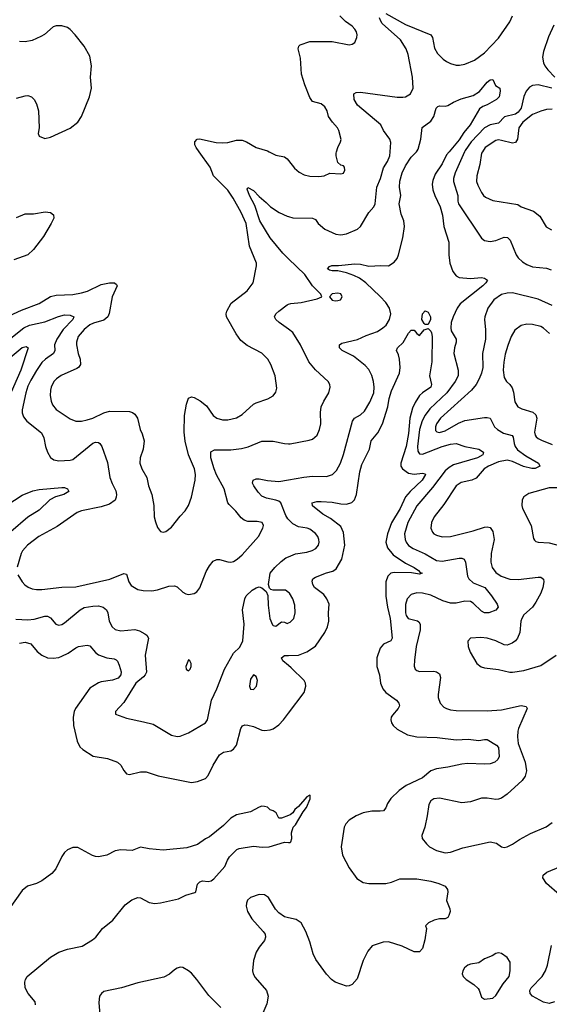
# Model space of a CAD drawing. Header units: inches. Extents: x 1245430 to 1420861, y 606325 to 671315.
# Tile 16 of 256: x 1258092 to 1261850, y 643953 to 650937. Entities that reach past the tile are written whole.
import ezdxf

# ---------------------------------------------------------------- set-up
doc = ezdxf.new("R2010")
doc.units = ezdxf.units.IN
doc.header["$MEASUREMENT"] = 0
for name, color, linetype in [('B2654', 7, 'Continuous'), ('B2655', 7, 'Continuous'), ('B2664', 7, 'Continuous'), ('B2665', 7, 'Continuous')]:
    doc.layers.add(name, color=color, linetype=linetype)

msp = doc.modelspace()

# ---------------------------------------------------------------- linework, layer by layer
at = {"layer": 'B2654', "color": 5}
for points, elevation in [([(1257990, 648824.7), (1258103.4, 648876.6), (1258230, 648924.2), (1258310, 648973.7), (1258350, 648982.5), (1258470, 648987), (1258530, 648998.2), (1258573.6, 649010), (1258670, 649057.6), (1258729.8, 649070.2), (1258764.7, 649070), (1258779.2, 649059.2), (1258784.2, 649050), (1258748.5, 648970), (1258727.8, 648852.2), (1258717.6, 648830), (1258690, 648806.2), (1258615.7, 648784.3), (1258590, 648771.4), (1258550, 648740.3), (1258507.5, 648690), (1258494.7, 648650), (1258495.8, 648630), (1258507.2, 648570), (1258521.8, 648530), (1258522.4, 648490), (1258509.4, 648470.6), (1258497.4, 648462.6), (1258387, 648413), (1258353.1, 648390), (1258334, 648370), (1258314.4, 648330), (1258311.3, 648310), (1258309.1, 648270), (1258314, 648230), (1258324.1, 648204.1), (1258351, 648171), (1258450, 648104.6), (1258490, 648088.9), (1258530, 648089.1), (1258570, 648098), (1258610, 648111.3), (1258690, 648148.1), (1258730, 648159.1), (1258870, 648158.7), (1258891.5, 648151.5), (1258910, 648138), (1258927, 648110), (1258946.4, 648030), (1258960.4, 648000.4), (1258975.5, 647950), (1258968.4, 647891.6), (1258947.7, 647830), (1258945.5, 647790), (1258959.5, 647750), (1258993.1, 647690), (1259006.7, 647630), (1259030.3, 647570), (1259043.7, 647490), (1259046.4, 647410), (1259054.7, 647374.7), (1259070, 647336), (1259090, 647306.8), (1259110, 647302.8), (1259130, 647307.3), (1259170, 647338), (1259230, 647416.3), (1259266.9, 647453.1), (1259290, 647490.7), (1259310.8, 647549.2), (1259337.2, 647670), (1259338.9, 647710), (1259332.3, 647750), (1259289.8, 647850), (1259267, 647947), (1259258.4, 648010), (1259262.4, 648130), (1259274.5, 648210), (1259290, 648253), (1259310, 648261.3), (1259330, 648258), (1259373.4, 648233.4), (1259417.2, 648197.2), (1259464.9, 648130), (1259490, 648110.3), (1259530, 648099.1), (1259570, 648098.5), (1259630, 648112.9), (1259670, 648137.4), (1259751.8, 648210), (1259770, 648220.2), (1259852.3, 648247.7), (1259890, 648268.2), (1259910, 648294.8), (1259917.7, 648322.3), (1259905.7, 648410), (1259875.1, 648490), (1259852.6, 648530), (1259810.6, 648570.6), (1259705.8, 648625.8), (1259662, 648662), (1259628.3, 648708.3), (1259560.4, 648830), (1259556.9, 648850), (1259561.1, 648870), (1259593.3, 648926.7), (1259705.7, 649014.3), (1259749.4, 649070), (1259773.3, 649190), (1259771.5, 649210), (1259723.1, 649330), (1259698.2, 649490), (1259664.2, 649570), (1259607.7, 649670), (1259570, 649726.6), (1259466.9, 649830), (1259442.4, 649890), (1259365, 650000)], 1080), ([(1259861.9, 650000), (1259910, 649975.8), (1259970, 649964.9), (1259990, 649950.5), (1260000, 649937.7)], 1080), ([(1260000, 649240.8), (1259959.7, 649279.7), (1259869.9, 649390), (1259796.9, 649510), (1259759.5, 649619.5), (1259721.4, 649690), (1259705.3, 649734.7), (1259710, 649746.8), (1259750, 649726), (1259790, 649681.7), (1259841.2, 649641.2), (1259870.6, 649610), (1259933, 649570), (1259990, 649542.8), (1260000, 649540)], 1060), ([(1258070, 649532.7), (1258130, 649559.7), (1258190, 649560.2), (1258272.7, 649572.7), (1258310.2, 649570.2), (1258332.3, 649552.3), (1258333.6, 649530), (1258316.1, 649490), (1258260.9, 649399.1), (1258190, 649306), (1258150, 649268.7), (1258050, 649233)], 1080), ([(1260000, 648740.6), (1259932.3, 648790), (1259909, 648810), (1259899.3, 648830), (1259909.5, 648850), (1259929.6, 648870), (1259990, 648914.3), (1260000, 648918)], 1060), ([(1257970, 648631), (1258121.5, 648750), (1258160.5, 648770), (1258270, 648793), (1258367.8, 648832.2), (1258410, 648842.6), (1258450, 648841), (1258476.5, 648830), (1258467.9, 648810), (1258400.6, 648739.4), (1258354.7, 648670), (1258339.5, 648630), (1258340.9, 648590), (1258332.6, 648570), (1258274.2, 648530), (1258250, 648505.3), (1258210, 648448.9), (1258170, 648379.3), (1258150, 648336.4), (1258135.9, 648290), (1258109.3, 648170), (1258109.3, 648149.3), (1258119.8, 648119.8), (1258142.8, 648090), (1258246.3, 648006.3), (1258262.4, 647970), (1258274.3, 647910), (1258288.1, 647868.1), (1258310, 647830.6), (1258333.8, 647813.8), (1258370, 647808.7), (1258450, 647811.8), (1258470, 647818), (1258610, 647933.4), (1258630, 647940.4), (1258650, 647937.1), (1258660.7, 647930), (1258674.4, 647910), (1258715.5, 647795.5), (1258730.9, 647690), (1258747, 647647), (1258774.6, 647594.6), (1258779.7, 647570), (1258776.5, 647550), (1258770, 647529.7), (1258730, 647499.8), (1258670, 647480.8), (1258530, 647453.5), (1258499.9, 647440.1), (1258356.9, 647343.1), (1258227.4, 647270), (1258146.5, 647210), (1258111.4, 647170), (1258101.2, 647150), (1258074.1, 647054.1)], 1060), ([(1257950, 648481.6), (1258110, 648611.3), (1258137.7, 648617.7), (1258152.6, 648610), (1258100.4, 648450), (1258004.7, 648235.3)], 1040), ([(1258079.1, 646999.1), (1258108.5, 646950), (1258128.3, 646928.3), (1258152, 646912), (1258180.9, 646900.9), (1258210, 646896.1), (1258250, 646895.8), (1258390, 646912.2), (1258490, 646914.2), (1258731.2, 646968.8), (1258830, 647008.4), (1258850, 647004), (1258867.2, 646950), (1258883.8, 646923.8), (1258930, 646894.4), (1258967.2, 646887.2), (1259030, 646885.8), (1259070, 646892.4), (1259150, 646917.7), (1259190, 646921.3), (1259210, 646913), (1259250, 646876.3), (1259270, 646864), (1259290, 646858.8), (1259330, 646866), (1259350, 646878.8), (1259370, 646906), (1259416.2, 647023.8), (1259437.7, 647062.3), (1259464.7, 647095.3), (1259490, 647108.2), (1259510, 647108.4), (1259570, 647090.4), (1259590, 647088.9), (1259610, 647094), (1259635.6, 647110), (1259670, 647142), (1259786.3, 647270), (1259818, 647330), (1259822, 647350), (1259813.2, 647370), (1259777.7, 647377.7), (1259710, 647378.3), (1259685.7, 647385.7), (1259662.3, 647402.3), (1259625.1, 647450), (1259577.4, 647497.4), (1259569.8, 647510), (1259542.4, 647610), (1259488.4, 647708.4), (1259471.4, 647750), (1259448.9, 647830), (1259448.7, 647871.3), (1259474.1, 647885.9), (1259590, 647886.4), (1259665.8, 647894.2), (1259712.7, 647907.3), (1259810, 647947.6), (1259890, 647946.5), (1259970, 647930.3), (1260000, 647928.1)], 1060), ([(1257950, 647463.5), (1258110, 647565), (1258185, 647595), (1258230, 647604.6), (1258390, 647618.6), (1258410, 647617.8), (1258430.4, 647610), (1258440.3, 647590), (1258405.5, 647570), (1258346.6, 647553.4), (1258305.8, 647530), (1258230, 647457.8), (1258150, 647408.2), (1258030, 647303.7)], 1040), ([(1260000, 647390.8), (1259995.4, 647395.4), (1259979.8, 647419.8), (1259946.1, 647510), (1259930, 647522.5), (1259910, 647529.9), (1259842.5, 647542.5), (1259810, 647558), (1259784.4, 647584.4), (1259752.8, 647630), (1259744.7, 647650), (1259749.7, 647670), (1259770, 647679.3), (1259790, 647680.2), (1259850, 647667.1), (1259930, 647662.2), (1260000, 647674.1)], 1040), ([(1260000, 646874.9), (1259977.2, 646890), (1259889.4, 646889.4), (1259874.2, 646894.2), (1259863.7, 646903.7), (1259857.6, 646930), (1259868.6, 647010), (1259901.3, 647050), (1259946.5, 647093.5), (1259980.7, 647119.3), (1260000, 647127.5)], 1040), ([(1258065.5, 646685.5), (1258150, 646679), (1258194.5, 646685.5), (1258270, 646707.1), (1258290, 646706.3), (1258310, 646693.7), (1258348.3, 646648.3), (1258370, 646642.3), (1258390, 646646.7), (1258410, 646658.5), (1258520.3, 646750), (1258550, 646766.7), (1258610, 646777.8), (1258650, 646780.2), (1258683, 646770), (1258708.7, 646750), (1258716.9, 646730), (1258726, 646670), (1258748.7, 646630), (1258770, 646610.3), (1258810, 646601.5), (1258910, 646611.5), (1258942.4, 646602.4), (1258980.9, 646580.9), (1258994.9, 646570), (1259004.9, 646550), (1258982.8, 646430), (1258991.8, 646308.2), (1258983.1, 646290), (1258970, 646275.8), (1258915.6, 646230), (1258830, 646093.2), (1258771, 646030), (1258771.3, 646010), (1258850, 645981.3), (1258970, 645957.4), (1259038.8, 645938.8), (1259170, 645862.6), (1259210, 645853.1), (1259230, 645854.6), (1259290, 645879.1), (1259410.6, 645949.4), (1259425.7, 645970), (1259453.3, 646110), (1259490.6, 646189.4), (1259545.6, 646330), (1259610, 646444), (1259653.7, 646486.3), (1259674.7, 646530), (1259685.7, 646650), (1259672, 646750), (1259689.5, 646830), (1259699.3, 646850), (1259741.2, 646890), (1259770, 646907.3), (1259790, 646913.4), (1259810, 646906.8), (1259840.7, 646880.7), (1259853.4, 646853.4), (1259856.1, 646783.9), (1259866.9, 646690), (1259885.1, 646645.1), (1259890, 646639.5), (1259910, 646635.3), (1259950, 646664.9), (1259970, 646663), (1259990, 646654), (1260000, 646658.6)], 1040), ([(1258090, 646515.4), (1258130, 646522.2), (1258170.2, 646510.2), (1258215.8, 646455.8), (1258250, 646429), (1258290, 646411.5), (1258330, 646406.9), (1258370, 646413.6), (1258390, 646422.4), (1258435.7, 646444.3), (1258490, 646482), (1258510, 646490.4), (1258570, 646500.9), (1258590, 646496), (1258630, 646449.1), (1258651.4, 646431.4), (1258710, 646409.3), (1258762.4, 646402.4), (1258776.3, 646396.3), (1258786, 646386), (1258798.3, 646358.3), (1258812.5, 646310), (1258809.4, 646290), (1258790, 646267.3), (1258750, 646251.4), (1258670, 646239), (1258650, 646232.1), (1258590, 646194.5), (1258487.8, 646050), (1258478.9, 646030), (1258472, 645990), (1258473.7, 645930), (1258499.5, 645819.5), (1258518.6, 645778.6), (1258539.4, 645759.4), (1258612.8, 645712.8), (1258715.3, 645695.3), (1258786.8, 645670), (1258810.5, 645650), (1258830.4, 645610.4), (1258850, 645587.7), (1258870, 645583.8), (1258950, 645601.7), (1258990, 645602.6), (1259074.4, 645574.4), (1259310, 645526.5), (1259352.5, 645532.5), (1259410, 645554), (1259430, 645575.5), (1259464.2, 645650), (1259510, 645722), (1259538.2, 645741.8), (1259590, 645751.6), (1259610, 645763.6), (1259629.8, 645790), (1259661.8, 645910), (1259671.8, 645928.2), (1259690, 645935.2), (1259710, 645933.4), (1259750, 645923), (1259810, 645896.5), (1259830, 645894.3), (1259870, 645899.8), (1259890, 645907.3), (1259930, 645935.5), (1259964.7, 645970), (1260000, 646017.4)], 1020), ([(1260000, 646355.3), (1259958.4, 646390), (1259949.3, 646410), (1259970, 646426.8), (1260000, 646427.8)], 1020), ([(1260000, 645293.1), (1259950, 645272), (1259930, 645274), (1259912, 645310), (1259890, 645324.7), (1259870, 645331.3), (1259850.5, 645350.5), (1259830, 645356.3), (1259810, 645357.1), (1259790, 645350.4), (1259730, 645318.4), (1259630, 645296.5), (1259590, 645273.4), (1259538.7, 645221.3), (1259439.1, 645140.9), (1259410, 645127.2), (1259352.6, 645087.4), (1259277.2, 645062.8), (1259110, 645046.6), (1259010, 645056.8), (1258950, 645068.2), (1258890, 645043.9), (1258810, 645047.4), (1258770, 645041.1), (1258709.8, 645010.2), (1258650, 644999), (1258630, 645000.5), (1258608.9, 645008.9), (1258504.4, 645064.4), (1258470, 645064.2), (1258430, 645048.8), (1258410, 645030.3), (1258390, 645001.3), (1258347.3, 644912.7), (1258319.5, 644880.5), (1258250, 644828.4), (1258210, 644810.2), (1258147.3, 644790), (1258110, 644759.5), (1258016.8, 644630)], 980), ([(1258204.2, 643950), (1258201.8, 643970), (1258151, 644030), (1258131.6, 644070), (1258127.1, 644110), (1258132.7, 644130), (1258145.2, 644150), (1258310, 644287), (1258370, 644323.7), (1258430, 644344.9), (1258534.6, 644365.4), (1258608.9, 644410), (1258631.8, 644430), (1258680.3, 644490), (1258753, 644550), (1258841.3, 644658.7), (1258886.4, 644693.6), (1258930, 644709.9), (1258950, 644707.7), (1259010, 644675.8), (1259050, 644668.6), (1259090, 644673.2), (1259217.9, 644702.1), (1259270, 644726.3), (1259334.7, 644745.3), (1259340.7, 644750), (1259354.4, 644805.6), (1259370, 644822.7), (1259390, 644829.4), (1259430, 644824.5), (1259450, 644829.6), (1259470, 644843), (1259547.4, 644930), (1259565.9, 644974.1), (1259581.4, 644998.6), (1259632.4, 645050), (1259650, 645057.7), (1259750, 645073.5), (1259812.6, 645067.4), (1259862, 645070), (1259970, 645102.7), (1260000, 645101.6)], 980), ([(1260000, 644567.1), (1259970, 644574), (1259930, 644601.1), (1259906.7, 644626.7), (1259856.4, 644710), (1259830, 644728.8), (1259790, 644731.4), (1259730, 644711.6), (1259708.6, 644691.4), (1259700.9, 644670), (1259699.4, 644650), (1259709.3, 644610), (1259740.3, 644560.3), (1259820.5, 644470), (1259832.7, 644450), (1259837.1, 644430), (1259830, 644405.2), (1259790, 644358), (1259770, 644322.7), (1259750, 644264), (1259744.2, 644190), (1259748.7, 644168.7), (1259763.1, 644143.1), (1259843.7, 644050), (1259854, 644010), (1259844.6, 643955.4), (1259810, 643874)], 1020), ([(1259519.9, 643930), (1259434.6, 644014.6), (1259350, 644128), (1259310, 644173), (1259290, 644191.3), (1259250, 644214.5), (1259230, 644217), (1259210, 644209.6), (1259190, 644198.4), (1259153.9, 644166.1), (1259114.7, 644145.3), (1258930, 644105.3), (1258814, 644070), (1258690, 644043.5), (1258671.2, 644028.8), (1258658.9, 644010), (1258654.2, 643965.8), (1258662.7, 643850)], 1020)]:
    msp.add_lwpolyline(points, dxfattribs=dict(at, elevation=elevation))
for points, elevation in [([(1259290, 646395.3), (1259271.3, 646350), (1259272, 646330), (1259290, 646318), (1259302, 646330), (1259308.7, 646350), (1259308, 646370), (1259298, 646390)], 1060), ([(1259750, 646289.2), (1259730, 646259), (1259723.1, 646210), (1259730, 646188.2), (1259750, 646185.5), (1259771.3, 646208.7), (1259778.4, 646250), (1259770, 646279)], 1040)]:
    msp.add_lwpolyline(points, close=True, dxfattribs=dict(at, elevation=elevation))
at = {"layer": 'B2655', "color": 5}
for points, elevation in [([(1258070, 650380.2), (1258130, 650397.2), (1258150, 650398.6), (1258175.8, 650390), (1258194.3, 650370), (1258210, 650340.5), (1258224.7, 650290), (1258230.4, 650170), (1258223, 650130), (1258230, 650111.3), (1258270, 650093.4), (1258310, 650102.4), (1258450, 650167), (1258505.1, 650210), (1258530.8, 650249.2), (1258587.6, 650390), (1258600.7, 650450), (1258593.6, 650530), (1258602, 650610), (1258590, 650678), (1258549.6, 650749.6), (1258486, 650830), (1258450, 650866), (1258430, 650880.9), (1258390, 650892), (1258350, 650892), (1258330, 650886.6), (1258267.7, 650832.3), (1258242.5, 650817.5), (1258181, 650790), (1258130, 650778.7), (1258090, 650783)], 1120), ([(1259365, 650000), (1259343.9, 650030), (1259334.7, 650050), (1259334.7, 650070), (1259351.9, 650088.1), (1259368.7, 650091.3), (1259486.2, 650066.2), (1259530, 650063.5), (1259570, 650066.7), (1259630, 650083.2), (1259670, 650081.8), (1259700.5, 650070), (1259770.8, 650030), (1259850, 650006), (1259861.9, 650000)], 1080)]:
    msp.add_lwpolyline(points, dxfattribs=dict(at, elevation=elevation))
at = {"layer": 'B2664', "color": 5}
for points, elevation in [([(1260000, 649937.7), (1260042.9, 649882.9), (1260076, 649856), (1260110, 649837.4), (1260150, 649827.6), (1260215.4, 649824.6), (1260251.4, 649828.6), (1260292.3, 649847.7), (1260370, 649843), (1260390, 649847.3), (1260399.3, 649870), (1260397.2, 649890), (1260390, 649899), (1260370, 649904), (1260350, 649924), (1260337.2, 649970), (1260337.2, 649990), (1260340.2, 650000)], 1080), ([(1260000, 647674.1), (1260107.6, 647692.4), (1260170, 647698.4), (1260270, 647696.9), (1260311.6, 647710), (1260341, 647739), (1260368.5, 647791.5), (1260390, 647853.4), (1260453.6, 648090), (1260468.5, 648111.5), (1260510, 648134.2), (1260539, 648161), (1260576.8, 648223.2), (1260603.8, 648290), (1260607.7, 648330), (1260603.5, 648370), (1260591.8, 648411.8), (1260570, 648455.1), (1260543.5, 648483.5), (1260461.6, 648550), (1260380.7, 648590), (1260362.4, 648610), (1260360.9, 648630), (1260378, 648642), (1260490, 648669.4), (1260550, 648697.5), (1260630, 648725.2), (1260669.6, 648750), (1260691.5, 648770), (1260715.4, 648810), (1260725.7, 648850), (1260716.8, 648890), (1260690.9, 648930), (1260650, 648972.9), (1260549, 649070), (1260502.3, 649102.3), (1260463.3, 649123.3), (1260410, 649142), (1260350, 649154.7), (1260310, 649155.6), (1260290, 649160.7), (1260276, 649170), (1260290, 649186.8), (1260307.1, 649192.9), (1260353.7, 649193.7), (1260470, 649206.1), (1260510, 649203.5), (1260570, 649188.9), (1260654.2, 649194.2), (1260710, 649190.3), (1260750, 649216), (1260770, 649242), (1260781, 649270), (1260809.9, 649390), (1260821.4, 649470), (1260817.8, 649510), (1260797.7, 649557.7), (1260784.4, 649630), (1260797.3, 649690), (1260786.2, 649750), (1260790, 649792.2), (1260806.1, 649850), (1260830, 649900.6), (1260870, 649962), (1260907.1, 650000)], 1040), ([(1260000, 649540), (1260030, 649531.3), (1260170, 649528.2), (1260190, 649519.1), (1260210.5, 649490), (1260256.3, 649450), (1260335.9, 649415.9), (1260370, 649410.3), (1260410, 649418), (1260488.1, 649451.9), (1260510, 649470.5), (1260570, 649568), (1260606, 649610), (1260614.7, 649630), (1260626.8, 649750), (1260651.7, 649810), (1260674, 649886), (1260701.4, 649930), (1260718.4, 649970), (1260720.5, 650000)], 1060), ([(1261139.8, 650000), (1261121.7, 649978.3), (1261090, 649914), (1261039.4, 649840.6), (1261023.8, 649796.2), (1261018.8, 649770), (1261024.2, 649730), (1261037.7, 649690), (1261076.6, 649610), (1261092.7, 649550), (1261100.5, 649470), (1261137.7, 649357.7), (1261137.8, 649270), (1261144.4, 649210), (1261166.2, 649150), (1261190, 649120.2), (1261210, 649109.2), (1261290, 649100.2), (1261370, 649107.4), (1261390, 649103.1), (1261410.4, 649090), (1261398.9, 649070), (1261379, 649050), (1261218.3, 648921.7), (1261195.6, 648890), (1261167.3, 648830), (1261154.2, 648790), (1261150.2, 648750), (1261152.6, 648730), (1261189, 648670), (1261190.3, 648650), (1261176.9, 648610), (1261173.8, 648570), (1261204.2, 648450), (1261204.2, 648410), (1261182.2, 648370), (1261123.2, 648290), (1261003.2, 648176.8), (1260969, 648131), (1260949, 648091), (1260929.1, 648030.9), (1260914, 647910), (1260916.5, 647876.5), (1260923.3, 647863.3), (1260930, 647857.2), (1260950, 647855.1), (1261090, 647908.2), (1261150, 647925.3), (1261190, 647930.2), (1261250, 647909.2), (1261350, 647891.3), (1261382.4, 647870), (1261378.7, 647850), (1261340.4, 647830), (1261170, 647779.9), (1261138.4, 647761.6), (1261110, 647737.6), (1261020.8, 647619.2), (1260910.6, 647489.4), (1260845.2, 647370), (1260822.3, 647290), (1260826.2, 647250), (1260833.8, 647230), (1260850, 647208.3), (1260884.8, 647184.8), (1260970, 647147.9), (1261050, 647101.5), (1261090, 647095), (1261210, 647118), (1261230, 647118.3), (1261245.5, 647110), (1261254.9, 647090), (1261270.2, 646990), (1261279.7, 646970), (1261310, 646942.3), (1261391.7, 646910), (1261440.7, 646850), (1261479.5, 646790), (1261486.4, 646770), (1261470, 646747.4), (1261421, 646730), (1261390, 646729.8), (1261370, 646741.8), (1261310, 646798.2), (1261290, 646809.8), (1261250, 646811.9), (1261190, 646798.4), (1261150, 646798.2), (1261093.8, 646813.8), (1261010, 646854), (1260950, 646868.5), (1260909.5, 646870.5), (1260870, 646859.8), (1260841.5, 646830), (1260830.2, 646789.8), (1260829.4, 646730), (1260834, 646710), (1260849.5, 646689.5), (1260913.9, 646673.9), (1260925.4, 646665.4), (1260933.6, 646650), (1260934.2, 646610), (1260905.4, 646490), (1260893.3, 646393.3), (1260891.8, 646351.8), (1260898.4, 646330), (1260910, 646319.5), (1260930, 646313.4), (1261030, 646315.3), (1261050, 646311.6), (1261070, 646297.1), (1261077.8, 646270), (1261061.3, 646150), (1261062.4, 646130), (1261076.3, 646090), (1261101.4, 646061.4), (1261121, 646050), (1261150, 646041.3), (1261190, 646037.6), (1261410, 646033.7), (1261510, 646041), (1261650, 646071.7), (1261684.9, 646064.9), (1261693.4, 646050), (1261631.9, 645910), (1261626.3, 645890), (1261624.4, 645850), (1261630, 645802), (1261679.6, 645670), (1261687.8, 645610), (1261679.6, 645570), (1261658.7, 645541.3), (1261550, 645443.6), (1261510, 645415.6), (1261490, 645407.6), (1261470, 645406), (1261410, 645415.8), (1261370, 645415.4), (1261290, 645389.7), (1261230, 645382.4), (1261070, 645415.8), (1261030, 645411.1), (1261010, 645397), (1260994.4, 645370), (1260984.2, 645290), (1260966, 645210), (1260944.4, 645150), (1260948.4, 645130), (1260978.4, 645090), (1261000.5, 645070), (1261050, 645042.8), (1261110, 645027.6), (1261148.5, 645031.5), (1261237, 645063), (1261430, 645105.5), (1261475.2, 645095.2), (1261510, 645071), (1261530, 645066), (1261550, 645071), (1261590, 645087.7), (1261638.6, 645121.4), (1261715.6, 645164.4), (1261827.5, 645212.5), (1261870, 645242.8)], 1040), ([(1261248.9, 650000), (1261182.5, 649850), (1261171, 649810), (1261170.2, 649790), (1261201.5, 649690), (1261200.7, 649650), (1261206.5, 649630), (1261367.8, 649387.8), (1261390.3, 649370.3), (1261430, 649363.7), (1261470, 649370.3), (1261530, 649393.1), (1261552.8, 649392.8), (1261573.3, 649373.3), (1261615.5, 649270), (1261630, 649247.4), (1261659.2, 649219.2), (1261690, 649200.2), (1261730, 649183.6), (1261830, 649174), (1261863, 649163)], 1060), ([(1261375.7, 650000), (1261369.2, 649990), (1261356, 649910), (1261335.6, 649830), (1261333.2, 649790), (1261342, 649762), (1261369.1, 649710), (1261382.3, 649690), (1261397.2, 649677.2), (1261450, 649654.3), (1261626.4, 649626.4), (1261651, 649610), (1261737.7, 649577.7), (1261783.1, 649543.1), (1261827.4, 649467.4), (1261865.7, 649445.7)], 1080), ([(1260000, 648918), (1260015.9, 648924.1), (1260090, 648930.3), (1260203.3, 648956.7), (1260235.3, 648970), (1260229, 648990), (1260170, 649049.3), (1260114.6, 649130), (1260000, 649240.8)], 1060), ([(1261871, 648909), (1261770, 648955.4), (1261590, 648999.8), (1261550, 648996.8), (1261510, 648986.6), (1261456.9, 648950), (1261414.9, 648890), (1261392.9, 648830), (1261390.3, 648810), (1261397.3, 648737.3), (1261397.6, 648670), (1261375.8, 648570), (1261377.7, 648470), (1261368.8, 648430), (1261353.3, 648390), (1261330.8, 648349.2), (1261298, 648310), (1261079, 648110), (1261050.2, 648070), (1261043, 648050), (1261043.6, 648023.6), (1261052.3, 648012.3), (1261070, 648008.7), (1261110, 648020.8), (1261205.1, 648074.9), (1261250, 648092.7), (1261390, 648115.2), (1261410, 648116.1), (1261430, 648110.3), (1261462.3, 648050), (1261482, 648030), (1261524.2, 648004.2), (1261587.3, 647987.3), (1261594.4, 647974.4), (1261600.1, 647930), (1261607.4, 647910), (1261625.4, 647885.4), (1261682.6, 647842.6), (1261774.3, 647790), (1261783.8, 647770), (1261750, 647754.2), (1261726.9, 647753.1), (1261667.9, 647767.9), (1261590, 647802.3), (1261550, 647811.8), (1261490, 647801.8), (1261418, 647770), (1261388.7, 647750), (1261330, 647683.7), (1261300.5, 647670), (1261225.3, 647654.7), (1261190.3, 647630), (1261102.1, 647497.9), (1261033.8, 647410), (1261014.7, 647370), (1261010.3, 647330), (1261021.7, 647301.7), (1261030.5, 647290), (1261050, 647280.2), (1261090, 647268.3), (1261150, 647271.2), (1261309.1, 647310.9), (1261390, 647336.9), (1261410, 647339.6), (1261430, 647333.7), (1261450, 647307.3), (1261459.7, 647250), (1261437.2, 647150), (1261435, 647090), (1261445.2, 647050), (1261470, 647015.6), (1261508.8, 646988.8), (1261570, 646968.6), (1261630, 646966.2), (1261770, 646982.4), (1261790, 646981.7), (1261808.9, 646968.9), (1261812.2, 646950), (1261803.8, 646910), (1261789.2, 646870), (1261755.5, 646804.5), (1261730.2, 646769.8), (1261670, 646714.7), (1261654.9, 646690), (1261648.8, 646670), (1261642, 646590), (1261624.9, 646550), (1261610, 646531.8), (1261586.4, 646513.6), (1261550, 646500.5), (1261530, 646502.4), (1261470, 646532.1), (1261410, 646550.7), (1261365.4, 646554.6), (1261290.7, 646549.3), (1261270.8, 646529.2), (1261273.4, 646490), (1261288.5, 646450), (1261336.4, 646370), (1261367.4, 646347.4), (1261390, 646340.3), (1261490, 646328.2), (1261570, 646308.2), (1261588.3, 646308.3), (1261670, 646321.7), (1261790, 646355.3), (1261899.6, 646430)], 1060), ([(1260000, 646427.8), (1260070, 646430.2), (1260130, 646452.8), (1260190, 646494.3), (1260258, 646590), (1260276.8, 646630), (1260285.3, 646670), (1260283.5, 646730), (1260288.5, 646790), (1260272.5, 646830), (1260250, 646859.2), (1260183.5, 646910), (1260171.9, 646930), (1260166.6, 646953.4), (1260171.3, 646970), (1260190, 646981.8), (1260270, 647014.2), (1260314.9, 647025.1), (1260338.4, 647041.6), (1260378.1, 647110), (1260400.2, 647210), (1260390, 647299.5), (1260370, 647342.3), (1260298.2, 647398.2), (1260244, 647430), (1260170, 647488.2), (1260167, 647510), (1260201.4, 647518.6), (1260230, 647519.3), (1260310, 647515.1), (1260370, 647502.9), (1260410, 647501.5), (1260448.5, 647511.5), (1260467.6, 647530), (1260481.4, 647570), (1260505.6, 647730), (1260518.9, 647781.1), (1260573.5, 647890), (1260585.6, 647950), (1260632.6, 648007.4), (1260667.2, 648070), (1260703.5, 648190), (1260714.1, 648250), (1260730, 648304), (1260786.1, 648430), (1260792.3, 648470), (1260787.9, 648527.9), (1260780.3, 648560.3), (1260766, 648590), (1260772, 648610), (1260812.7, 648647.3), (1260850, 648712.7), (1260870, 648734), (1260890, 648734.8), (1260910, 648711), (1260930, 648696), (1260963.1, 648736.9), (1260990, 648747), (1261010, 648728.5), (1261015.2, 648715.2), (1261018.7, 648690), (1261015.9, 648510), (1261000.6, 648410), (1261013.1, 648350), (1261010.2, 648330), (1260949.6, 648290.4), (1260929.1, 648270.9), (1260898.7, 648221.3), (1260879.9, 648180.1), (1260861, 648110), (1260850, 648000.9), (1260833.2, 647910), (1260795.5, 647790), (1260796, 647770), (1260807.3, 647750), (1260850, 647719.5), (1260890, 647713.4), (1260950, 647719.7), (1260970, 647714.9), (1260972.1, 647710), (1260947.6, 647670), (1260861.6, 647590), (1260828.6, 647551.4), (1260792.4, 647470), (1260730, 647369), (1260701.3, 647290), (1260689.3, 647230), (1260702.1, 647190), (1260742.1, 647142.1), (1260830, 647081.4), (1260891.7, 647050), (1260922.4, 647030), (1260934.8, 647014.8), (1260946.8, 647010), (1260930, 647003.5), (1260873, 647013), (1260750, 647015.8), (1260726.3, 647010), (1260703.2, 646990), (1260691.2, 646948.8), (1260688.9, 646848.9), (1260701, 646770), (1260721.6, 646690), (1260734.7, 646550), (1260724.4, 646530), (1260673, 646507), (1260650, 646479.7), (1260626.6, 646410), (1260626, 646350), (1260645.5, 646290), (1260651.5, 646230), (1260668.9, 646190), (1260690, 646164.9), (1260766.4, 646110), (1260782.4, 646090), (1260786.7, 646070), (1260778.7, 646050), (1260736.7, 646003.3), (1260728.8, 645990), (1260726, 645970), (1260730.3, 645950), (1260742, 645930), (1260770, 645903.7), (1260844.5, 645864.5), (1260908.9, 645851.1), (1261053.5, 645846.5), (1261190, 645829.1), (1261273.4, 645833.4), (1261350, 645825.2), (1261390, 645832.3), (1261410, 645830.2), (1261474.8, 645790), (1261490, 645774.8), (1261494, 645710), (1261486, 645690), (1261462.8, 645670), (1261430, 645659.1), (1261390, 645656.1), (1261270, 645660.2), (1261230, 645656.8), (1261130, 645633.9), (1261050, 645623.2), (1261010.4, 645610), (1260950, 645559.8), (1260835.3, 645504.7), (1260783.7, 645470), (1260726.3, 645413.7), (1260702.9, 645377.1), (1260690, 645346), (1260673.7, 645326.3), (1260650, 645321.8), (1260590, 645321.8), (1260530, 645311.4), (1260480.2, 645290), (1260430, 645257.8), (1260407, 645233), (1260395.5, 645210), (1260372.1, 645070), (1260382.6, 645010), (1260430, 644920.3), (1260484.4, 644844.4), (1260530, 644815.8), (1260570, 644808.8), (1260689.8, 644810.2), (1260730, 644819.2), (1260790, 644842.3), (1260910, 644843.2), (1261010, 644826.7), (1261066.8, 644810), (1261110.7, 644790), (1261128.2, 644768.2), (1261130.4, 644749.6), (1261121.3, 644690), (1261144.4, 644630), (1261145.5, 644610), (1261138, 644582), (1261130.3, 644569.7), (1261110, 644559.5), (1261070, 644558), (1261032, 644550), (1260992, 644530), (1260972, 644510), (1260978, 644490), (1260966.8, 644410), (1260950, 644348), (1260930, 644324), (1260890, 644324.5), (1260805.6, 644365.6), (1260710, 644395.8), (1260670, 644393.3), (1260592.8, 644367.2), (1260563.1, 644330), (1260530, 644262.9), (1260487.3, 644132.7), (1260450, 644093.6), (1260430, 644084.7), (1260410, 644082.4), (1260331.1, 644111.1), (1260304.5, 644130), (1260270, 644167), (1260192.6, 644270), (1260174.5, 644310), (1260150, 644395.3), (1260122.4, 644470), (1260090, 644531.6), (1260054.6, 644554.6), (1260000, 644567.1)], 1020), ([(1260000, 647928.1), (1260010, 647927.4), (1260146.6, 647953.4), (1260170, 647961.6), (1260202, 647990), (1260220.5, 648030), (1260228, 648070), (1260225.3, 648150), (1260232, 648190), (1260249, 648231), (1260285.4, 648290), (1260294.7, 648330), (1260291.5, 648350), (1260280.7, 648370), (1260190, 648453), (1260143.1, 648510), (1260085.1, 648630), (1260030, 648718.7), (1260000, 648740.6)], 1060), ([(1261850.9, 648710.9), (1261810, 648749.6), (1261790, 648759.7), (1261730, 648774), (1261690, 648777.7), (1261650, 648766.9), (1261605.3, 648734.7), (1261578.5, 648690), (1261554.9, 648625.1), (1261536.7, 648563.3), (1261527.2, 648507.2), (1261522.8, 648450), (1261530, 648398.8), (1261545.3, 648370), (1261570, 648348.4), (1261586.1, 648326.1), (1261595.8, 648295.8), (1261606.3, 648226.3), (1261627.6, 648190), (1261655.8, 648175.8), (1261732.3, 648152.3), (1261754.6, 648134.6), (1261760.6, 648110), (1261744.3, 648010), (1261749.2, 647990), (1261757.7, 647977.7), (1261770, 647965.8), (1261794.1, 647954.1), (1261870, 647924.7)], 1080), ([(1261990, 647616.8), (1261850, 647616.1), (1261705.1, 647574.9), (1261670, 647551.8), (1261656.4, 647530), (1261654, 647490), (1261660.3, 647470), (1261720.3, 647350), (1261738, 647258), (1261744.4, 647244.4), (1261755.5, 647235.5), (1261770.5, 647230.5), (1261850, 647227.2), (1262010, 647182.4)], 1080), ([(1260000, 647127.5), (1260050, 647148.9), (1260130, 647160.3), (1260168.3, 647171.7), (1260193.9, 647186.1), (1260211.6, 647210), (1260216.9, 647230), (1260214.7, 647250), (1260207.8, 647270), (1260190, 647293.3), (1260150, 647322.6), (1260132.7, 647330), (1260070, 647338.5), (1260030, 647360.4), (1260000, 647390.8)], 1040), ([(1260000, 646658.6), (1260010, 646663.1), (1260036.4, 646690), (1260046.4, 646730), (1260043.1, 646783.1), (1260030, 646829.3), (1260007.3, 646870), (1260000, 646874.9)], 1040), ([(1260000, 646017.4), (1260110, 646164.9), (1260122.5, 646210), (1260120.8, 646230), (1260110.9, 646250), (1260019.2, 646339.2), (1260000, 646355.3)], 1020), ([(1260000, 645101.6), (1260010, 645101.2), (1260015.5, 645104.5), (1260022.4, 645130), (1260021.1, 645170), (1260031.3, 645208.7), (1260050, 645225.7), (1260102.8, 645317.2), (1260127.8, 645350), (1260153.6, 645410), (1260153.7, 645433.7), (1260150, 645436.3), (1260130, 645424), (1260070, 645355.5), (1260044.9, 645335.1), (1260029, 645310), (1260010, 645297.3), (1260000, 645293.1)], 980), ([(1261922.4, 644730), (1261829.6, 644810), (1261803.6, 644850), (1261807.3, 644870), (1261832.7, 644890), (1261930, 644930.2)], 1020), ([(1261887.8, 643970), (1261850, 643957.8), (1261808.3, 643968.3), (1261729.9, 644009.9), (1261713.5, 644030), (1261710.9, 644050), (1261720.3, 644070), (1261798.4, 644150), (1261822.3, 644190), (1261836.5, 644230), (1261865.1, 644370)], 1020)]:
    msp.add_lwpolyline(points, dxfattribs=dict(at, elevation=elevation))
for points, elevation in [([(1260350, 648997), (1260310, 648992), (1260291.3, 648970), (1260310, 648947.7), (1260330, 648943), (1260350, 648945.5), (1260369.3, 648950.7), (1260381.2, 648970), (1260370, 648992)], 1060), ([(1260970, 648775.6), (1260961.3, 648781.3), (1260944.7, 648810), (1260950, 648851), (1260970, 648872), (1260990, 648863), (1261008, 648830), (1261008.1, 648810), (1260990, 648775.6)], 1020), ([(1261490, 644317.2), (1261470, 644313.2), (1261444.4, 644295.6), (1261390, 644274.5), (1261350, 644247.6), (1261290, 644237.4), (1261270.8, 644230), (1261248.8, 644211.2), (1261236, 644190), (1261232.2, 644170), (1261239.3, 644150), (1261259.1, 644130), (1261313.5, 644093.5), (1261345.3, 644065.3), (1261353.4, 644053.4), (1261370, 644003), (1261390, 643988.4), (1261450, 643996), (1261470, 644014.8), (1261522.2, 644097.8), (1261564.7, 644150), (1261573.3, 644190), (1261571.5, 644251.5), (1261550, 644284), (1261510, 644313.2)], 1040)]:
    msp.add_lwpolyline(points, close=True, dxfattribs=dict(at, elevation=elevation))
at = {"layer": 'B2665', "color": 5}
for points, elevation in [([(1260340.2, 650000), (1260349.3, 650030), (1260369.3, 650070), (1260372.5, 650087.5), (1260356.2, 650150), (1260347.3, 650170), (1260311.5, 650210), (1260284.2, 650250), (1260272.8, 650290), (1260257.5, 650317.5), (1260230, 650339.2), (1260170, 650356.9), (1260150, 650384.5), (1260114.9, 650474.9), (1260091.8, 650550), (1260084.1, 650664.1), (1260068.2, 650730), (1260072.3, 650750), (1260082.2, 650757.8), (1260150, 650782.4), (1260310, 650781.7), (1260430, 650758), (1260450, 650762), (1260470, 650776), (1260483.6, 650810), (1260485.6, 650830), (1260481.3, 650850), (1260471.2, 650870), (1260451.5, 650890), (1260403.3, 650923.3), (1260363.9, 650963.9)], 1080), ([(1260690, 650979.5), (1260830, 650902.8), (1261009, 650829), (1261021.7, 650810), (1261035.6, 650735.6), (1261056.9, 650696.9), (1261096.9, 650656.9), (1261120.3, 650640.2), (1261150, 650624.9), (1261190, 650613.4), (1261213.4, 650613.4), (1261250, 650621.3), (1261318.4, 650650), (1261390, 650701.5), (1261490, 650806.3), (1261570, 650921.5), (1261590, 650963.7)], 1060), ([(1260720.5, 650000), (1260725.1, 650065.1), (1260717.6, 650090), (1260672.6, 650150), (1260654, 650190), (1260489.8, 650330), (1260464.4, 650370), (1260463, 650410), (1260479.8, 650420.2), (1260510, 650422.7), (1260770, 650387.3), (1260810, 650387.1), (1260830, 650390.3), (1260864.7, 650410), (1260884.2, 650450), (1260878.5, 650530), (1260848.1, 650690), (1260834.7, 650730), (1260793.6, 650793.6), (1260664.5, 650910), (1260651.1, 650930), (1260644.5, 650950)], 1060), ([(1261883.2, 650896.8), (1261845.3, 650814.7), (1261808.8, 650710), (1261801.2, 650670), (1261808.6, 650630), (1261819.3, 650610), (1261840.4, 650580.4), (1261890.2, 650530)], 1060), ([(1260907.1, 650000), (1260913.5, 650006.5), (1260920.6, 650019.4), (1260939.1, 650090), (1260948.3, 650171.7), (1261010, 650218), (1261029.7, 650250), (1261047.6, 650310), (1261059.1, 650320.9), (1261070, 650326), (1261110, 650323.1), (1261130, 650328.8), (1261170, 650351.4), (1261225.8, 650374.2), (1261310, 650398.3), (1261353.6, 650426.4), (1261410, 650492.9), (1261430, 650510.4), (1261450, 650512), (1261468.8, 650468.8), (1261498, 650450), (1261500.7, 650430), (1261494.9, 650390), (1261476.3, 650370), (1261410, 650333.3), (1261378.2, 650321.8), (1261355.2, 650304.8), (1261287.5, 650190), (1261243.9, 650136.1), (1261210, 650084), (1261139.8, 650000)], 1040), ([(1261869, 650450), (1261770, 650474.2), (1261730, 650469.8), (1261710, 650458), (1261685.8, 650430), (1261670, 650392), (1261650.9, 650310), (1261630, 650280.1), (1261610, 650266.8), (1261533, 650247), (1261490, 650203.7), (1261430, 650191.6), (1261390, 650168.5), (1261295.1, 650070), (1261253.3, 650010), (1261248.9, 650000)], 1060), ([(1261870, 650302.4), (1261830, 650300.2), (1261790, 650289), (1261730, 650263.2), (1261662.7, 650210), (1261633.2, 650170), (1261624.3, 650090), (1261610, 650066), (1261590, 650062), (1261510, 650080.6), (1261490, 650083.5), (1261470, 650079.8), (1261394.9, 650030), (1261375.7, 650000)], 1080)]:
    msp.add_lwpolyline(points, dxfattribs=dict(at, elevation=elevation))

doc.saveas('drawing.dxf')
